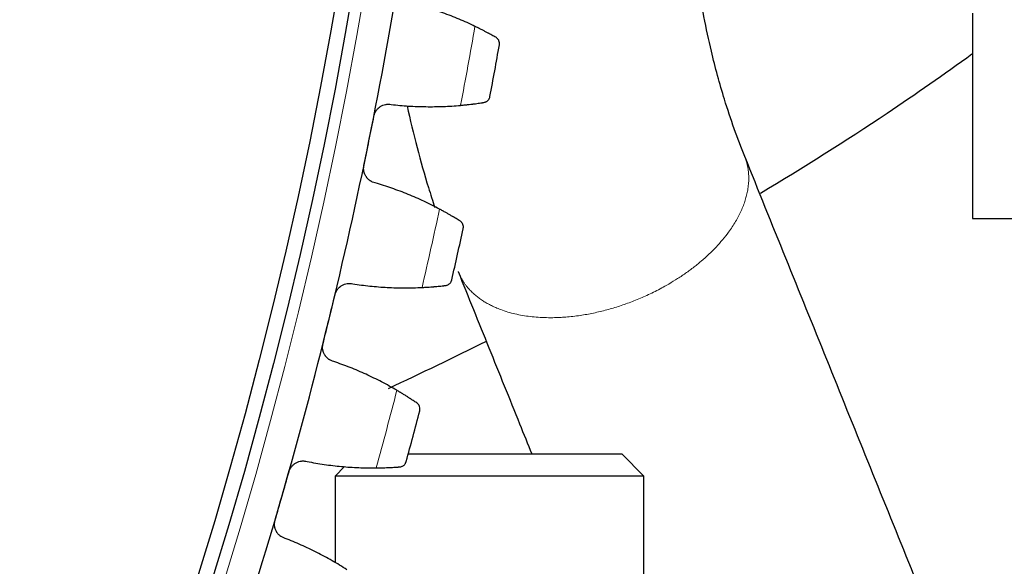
# Model space of a CAD drawing. Header units: inches. Extents: x 0 to 17820, y -10 to 12600.
# Tile 234 of 256: x 8899 to 9033, y 3633 to 3708. Entities that reach past the tile are written whole.
import ezdxf

# ---------------------------------------------------------------- set-up
doc = ezdxf.new("R2010")
doc.units = ezdxf.units.IN
doc.layers.add('1', color=7, linetype='Continuous', true_color=0xffffff)
doc.layers.add('254', color=7, linetype='Continuous', true_color=0xffffff)
doc.styles.add('latin_extended', font='simplex.shx')
doc.dimstyles.get("Standard").update_dxf_attribs({"dimtxt": 0.18, "dimasz": 0.18, "dimexe": 0.18, "dimexo": 0.0625, "dimgap": 0.09, "dimtad": 0, "dimtih": 1, "dimtoh": 1, "dimdec": 4, "dimzin": 0, "dimdsep": 46, "dimtxsty": 'Standard', "dimcen": 0.09, "dimadec": 0, "dimazin": 0, "dimtfac": 1, "dimtdec": 4, "dimtofl": 0, "dimtmove": 0, "dimatfit": 3, "dimfxl": 1, "dimtolj": 1, "dimtzin": 0, "dimarcsym": 0})

# ---------------------------------------------------------------- blocks, each defined once
blk = doc.blocks.new('_U14')
at = {"layer": '254', "color": 3, "linetype": 'Continuous', "lineweight": 13, "transparency": 16777216}
for p, q in [((8368.34, 3814.73), (9623.23, 3814.73)), ((9593.23, 3709.73), (9593.23, 3255.73)), ((9068.34, 3150.73), (9623.23, 3150.73)), ((9593.23, 3150.73), (9593.23, 1695.73))]:
    blk.add_line(p, q, dxfattribs=at)
at = {"layer": '254', "color": 3, "transparency": 16777216}
for points in [[(9610.73, 3709.73), (9575.73, 3709.73), (9593.23, 3814.73)], [(9575.73, 3255.73), (9610.73, 3255.73), (9593.23, 3150.73)]]:
    blk.add_solid(points, dxfattribs=at)
at = {"layer": 'Defpoints', "color": 0, "transparency": 16777216}
for p in [(8338.34, 3814.73), (9038.34, 3150.73), (9593.23, 3150.73)]:
    blk.add_point(p, dxfattribs=at)
at = {"layer": '254', "color": 2, "lineweight": 13, "transparency": 16777216, "insert": (9435.73, 1748.23), "char_height": 105, "attachment_point": 1, "rotation": 90, "style": 'latin_extended'}
blk.add_mtext('\\A1;\\C31;{\\H1.00x;\\Fsimplex.shx;Installed ~\\Fsimplex.shx;}\\C2; 664 ', dxfattribs=at)

msp = doc.modelspace()

# ---------------------------------------------------------------- linework, layer by layer
at = {"layer": '1', "color": 2, "linetype": 'Continuous', "lineweight": 25}
for p, q in [((9029.011, 3708.655), (9029.011, 3680.733)), ((9029.011, 3680.733), (9114.564, 3680.733)), ((8952.293, 3648.733), (8981.337, 3648.733)), ((8984.337, 3645.733), (8981.337, 3648.733)), ((8943.622, 3647.017), (8942.337, 3645.733)), ((8942.337, 3645.733), (8942.337, 3633.925)), ((8984.337, 3645.733), (8942.337, 3645.733)), ((8984.337, 3606.732), (8984.337, 3645.733))]:
    msp.add_line(p, q, dxfattribs=at)
at = {"layer": '1', "color": 110, "linetype": 'Continuous', "lineweight": 13}
msp.add_circle((8338.337, 3814.733), 616.6, dxfattribs=at)
at = {"layer": '1', "color": 2, "linetype": 'Continuous', "lineweight": 25}
for radius in [615, 613]:
    msp.add_circle((8338.337, 3814.733), radius, dxfattribs=at)
for radius, start, end in [(621, 348.535032, 350.828025), (636, 349.360603, 350.002454), (621, 346.242038, 348.535032), (636, 347.06761, 347.70946), (621, 343.949045, 346.242038), (636, 344.774616, 345.416467), (621, 341.656051, 343.949045)]:
    msp.add_arc((8338.337, 3814.733), radius, start, end, dxfattribs=at)
at = {"layer": '1', "color": 110, "linetype": 'Continuous', "lineweight": 13}
for start, end in [(349.187168, 350.175889), (346.894174, 347.882896), (344.601181, 345.589902)]:
    msp.add_arc((8338.337, 3814.733), 632.294, start, end, dxfattribs=at)
at = {"layer": '1', "color": 2, "linetype": 'Continuous', "lineweight": 25}
for points, knots in [([(8998.049, 3689.143), (8997.046, 3691.592), (8995.423, 3696.176), (8993.24, 3704.145), (8991.932, 3710.875), (8991.076, 3717.246), (8990.562, 3722.495), (8990.267, 3728.614), (8990.227, 3732.889), (8990.249, 3734.941)], [0, 0, 0, 0, 0.2033338, 0.3589794, 0.5673682, 0.6418307, 0.7505376, 0.8807651, 1, 1, 1, 1]), ([(8964.19, 3705.362), (8964.113, 3705.406), (8964.03, 3705.453), (8963.852, 3705.553), (8963.663, 3705.658), (8963.452, 3705.774), (8963.312, 3705.849), (8963.284, 3705.865), (8963.227, 3705.895), (8963.198, 3705.911), (8963.11, 3705.958), (8963.051, 3705.99), (8962.869, 3706.086), (8962.744, 3706.152), (8962.487, 3706.286), (8962.355, 3706.354), (8962.151, 3706.457), (8962.082, 3706.492), (8961.977, 3706.545), (8961.941, 3706.563), (8961.87, 3706.598), (8961.834, 3706.616), (8961.655, 3706.705), (8961.509, 3706.776), (8961.36, 3706.848)], [0, 0, 0, 0, 0.125, 0.125, 0.25, 0.375, 0.375, 0.40625, 0.40625, 0.4375, 0.4375, 0.5, 0.5, 0.625, 0.625, 0.75, 0.75, 0.8125, 0.8125, 0.84375, 0.84375, 0.875, 0.875, 1, 1, 1, 1]), ([(8964.68, 3704.319), (8964.68, 3704.321), (8964.68, 3704.322), (8964.681, 3704.325), (8964.681, 3704.326), (8964.682, 3704.331), (8964.683, 3704.34), (8964.686, 3704.36), (8964.691, 3704.401), (8964.694, 3704.437), (8964.696, 3704.508), (8964.694, 3704.555), (8964.679, 3704.697), (8964.655, 3704.791), (8964.597, 3704.928), (8964.574, 3704.973), (8964.533, 3705.039), (8964.519, 3705.061), (8964.487, 3705.104), (8964.471, 3705.125), (8964.418, 3705.186), (8964.378, 3705.225), (8964.291, 3705.298), (8964.243, 3705.332), (8964.19, 3705.362)], [0, 0, 0, 0, 0.0039062, 0.0039062, 0.0078125, 0.0078125, 0.015625, 0.03125, 0.0625, 0.125, 0.125, 0.25, 0.25, 0.5, 0.5, 0.625, 0.625, 0.6875, 0.6875, 0.75, 0.75, 0.875, 0.875, 1, 1, 1, 1]), ([(9000.165, 3684.197), (9006.006, 3687.666), (9015.735, 3693.763), (9025.136, 3700.346), (9028.937, 3703.099)], [0, 0, 0, 0, 0.5915398, 1, 1, 1, 1]), ([(8962.578, 3696.507), (8962.638, 3696.516), (8962.694, 3696.531), (8962.801, 3696.568), (8962.851, 3696.59), (8962.945, 3696.641), (8962.989, 3696.67), (8963.071, 3696.733), (8963.109, 3696.767), (8963.178, 3696.839), (8963.209, 3696.877), (8963.266, 3696.957), (8963.29, 3696.998), (8963.334, 3697.084), (8963.352, 3697.127), (8963.375, 3697.195), (8963.385, 3697.229), (8963.395, 3697.269), (8963.4, 3697.289), (8963.401, 3697.298), (8963.403, 3697.304), (8963.403, 3697.307), (8963.404, 3697.31)], [0, 0, 0, 0, 0.125, 0.125, 0.25, 0.25, 0.375, 0.375, 0.5, 0.5, 0.625, 0.625, 0.75, 0.75, 0.875, 0.875, 0.9375, 0.96875, 0.984375, 0.9921875, 0.9921875, 1, 1, 1, 1]), ([(8947.629, 3694.665), (8947.643, 3694.731), (8947.676, 3694.859), (8947.743, 3695.045), (8947.8, 3695.164), (8947.848, 3695.251), (8947.864, 3695.28), (8947.899, 3695.337), (8947.917, 3695.365), (8948.009, 3695.501), (8948.093, 3695.601), (8948.21, 3695.716), (8948.234, 3695.739), (8948.271, 3695.771), (8948.283, 3695.782), (8948.308, 3695.804), (8948.371, 3695.856), (8948.489, 3695.942), (8948.601, 3696.008), (8948.715, 3696.068), (8948.774, 3696.095), (8948.955, 3696.169), (8949.078, 3696.206), (8949.267, 3696.243), (8949.33, 3696.252), (8949.426, 3696.261), (8949.458, 3696.264), (8949.523, 3696.267), (8949.555, 3696.268), (8949.716, 3696.268), (8949.843, 3696.256), (8949.97, 3696.231)], [0, 0, 0, 0, 0.0625, 0.125, 0.1875, 0.1875, 0.21875, 0.21875, 0.25, 0.25, 0.375, 0.375, 0.40625, 0.40625, 0.421875, 0.421875, 0.4375, 0.5, 0.5625, 0.5625, 0.625, 0.625, 0.75, 0.75, 0.8125, 0.8125, 0.84375, 0.84375, 0.875, 0.875, 1, 1, 1, 1]), ([(8952.118, 3696.058), (8952.97, 3692.211), (8954.2, 3687.547), (8955.598, 3683.122), (8955.887, 3682.236)], [0, 0, 0, 0, 0.7974836, 1, 1, 1, 1]), ([(8959.405, 3696.113), (8959.57, 3696.128), (8959.731, 3696.143), (8960.047, 3696.175), (8960.357, 3696.207), (8960.653, 3696.242), (8960.87, 3696.268), (8960.942, 3696.276), (8961.048, 3696.289), (8961.083, 3696.294), (8961.153, 3696.303), (8961.187, 3696.307), (8961.357, 3696.329), (8961.618, 3696.364), (8961.856, 3696.398), (8962.083, 3696.431), (8962.191, 3696.447), (8962.318, 3696.466), (8962.344, 3696.47), (8962.393, 3696.478), (8962.465, 3696.489), (8962.534, 3696.5), (8962.578, 3696.507)], [0, 0, 0, 0, 0.125, 0.125, 0.25, 0.375, 0.375, 0.4375, 0.4375, 0.46875, 0.46875, 0.5, 0.5, 0.625, 0.75, 0.75, 0.875, 0.875, 0.90625, 0.90625, 0.9375, 1, 1, 1, 1]), ([(9031.519, 3606.362), (9029.657, 3610.967), (9025.936, 3620.17), (9020.356, 3633.97), (9014.78, 3647.763), (9009.203, 3661.556), (9003.626, 3675.349), (8999.908, 3684.545), (8998.049, 3689.143)], [0, 0, 0, 0, 0.1668769, 0.3335169, 0.5001299, 0.66674, 0.8333519, 1, 1, 1, 1]), ([(8947.809, 3685.575), (8947.682, 3685.602), (8947.561, 3685.64), (8947.385, 3685.715), (8947.327, 3685.742), (8947.242, 3685.788), (8947.214, 3685.804), (8947.159, 3685.838), (8947.132, 3685.855), (8946.998, 3685.945), (8946.899, 3686.027), (8946.763, 3686.164), (8946.719, 3686.212), (8946.657, 3686.287), (8946.637, 3686.313), (8946.598, 3686.365), (8946.579, 3686.392), (8946.489, 3686.527), (8946.428, 3686.641), (8946.365, 3686.792), (8946.353, 3686.823), (8946.33, 3686.885), (8946.32, 3686.916), (8946.291, 3687.011), (8946.275, 3687.075), (8946.236, 3687.268), (8946.223, 3687.399), (8946.223, 3687.565), (8946.224, 3687.598), (8946.227, 3687.665), (8946.23, 3687.698), (8946.24, 3687.798), (8946.25, 3687.864), (8946.263, 3687.929)], [0, 0, 0, 0, 0.125, 0.125, 0.1875, 0.1875, 0.21875, 0.21875, 0.25, 0.25, 0.375, 0.375, 0.4375, 0.4375, 0.46875, 0.46875, 0.5, 0.5, 0.625, 0.625, 0.65625, 0.65625, 0.6875, 0.6875, 0.75, 0.75, 0.875, 0.875, 0.90625, 0.90625, 0.9375, 0.9375, 1, 1, 1, 1]), ([(8959.313, 3680.409), (8959.238, 3680.456), (8959.156, 3680.507), (8958.983, 3680.613), (8958.798, 3680.726), (8958.592, 3680.85), (8958.455, 3680.932), (8958.428, 3680.948), (8958.372, 3680.981), (8958.344, 3680.998), (8958.258, 3681.048), (8958.2, 3681.083), (8958.022, 3681.186), (8957.9, 3681.257), (8957.649, 3681.401), (8957.519, 3681.474), (8957.319, 3681.586), (8957.252, 3681.623), (8957.149, 3681.68), (8957.114, 3681.699), (8957.045, 3681.737), (8957.01, 3681.756), (8956.834, 3681.853), (8956.69, 3681.93), (8956.544, 3682.007)], [0, 0, 0, 0, 0.125, 0.125, 0.25, 0.375, 0.375, 0.40625, 0.40625, 0.4375, 0.4375, 0.5, 0.5, 0.625, 0.625, 0.75, 0.75, 0.8125, 0.8125, 0.84375, 0.84375, 0.875, 0.875, 1, 1, 1, 1]), ([(8959.761, 3679.348), (8959.761, 3679.349), (8959.761, 3679.351), (8959.762, 3679.354), (8959.762, 3679.355), (8959.763, 3679.359), (8959.765, 3679.368), (8959.769, 3679.389), (8959.776, 3679.43), (8959.779, 3679.465), (8959.784, 3679.536), (8959.785, 3679.583), (8959.775, 3679.726), (8959.754, 3679.821), (8959.702, 3679.96), (8959.681, 3680.006), (8959.643, 3680.073), (8959.629, 3680.095), (8959.6, 3680.139), (8959.584, 3680.161), (8959.533, 3680.225), (8959.496, 3680.265), (8959.411, 3680.341), (8959.365, 3680.377), (8959.313, 3680.409)], [0, 0, 0, 0, 0.0039062, 0.0039062, 0.0078125, 0.0078125, 0.015625, 0.03125, 0.0625, 0.125, 0.125, 0.25, 0.25, 0.5, 0.5, 0.625, 0.625, 0.6875, 0.6875, 0.75, 0.75, 0.875, 0.875, 1, 1, 1, 1]), ([(8959.063, 3673.522), (8960.458, 3670.07), (8963.248, 3663.17), (8966.589, 3654.907), (8968.534, 3650.094), (8969.086, 3648.731)], [0, 0, 0, 0, 0.4176709, 0.8350513, 1, 1, 1, 1]), ([(8942.338, 3670.384), (8942.354, 3670.449), (8942.392, 3670.576), (8942.466, 3670.759), (8942.528, 3670.875), (8942.579, 3670.961), (8942.597, 3670.989), (8942.634, 3671.044), (8942.653, 3671.071), (8942.751, 3671.204), (8942.838, 3671.301), (8942.96, 3671.411), (8942.984, 3671.432), (8943.023, 3671.464), (8943.035, 3671.474), (8943.061, 3671.494), (8943.127, 3671.544), (8943.248, 3671.625), (8943.362, 3671.686), (8943.479, 3671.742), (8943.539, 3671.767), (8943.723, 3671.833), (8943.847, 3671.865), (8944.037, 3671.895), (8944.1, 3671.901), (8944.197, 3671.907), (8944.229, 3671.908), (8944.294, 3671.909), (8944.326, 3671.908), (8944.486, 3671.902), (8944.613, 3671.885), (8944.739, 3671.855)], [0, 0, 0, 0, 0.0625, 0.125, 0.1875, 0.1875, 0.21875, 0.21875, 0.25, 0.25, 0.375, 0.375, 0.40625, 0.40625, 0.421875, 0.421875, 0.4375, 0.5, 0.5625, 0.5625, 0.625, 0.625, 0.75, 0.75, 0.8125, 0.8125, 0.84375, 0.84375, 0.875, 0.875, 1, 1, 1, 1]), ([(8954.162, 3671.36), (8954.327, 3671.368), (8954.489, 3671.377), (8954.806, 3671.396), (8955.116, 3671.416), (8955.414, 3671.438), (8955.632, 3671.455), (8955.704, 3671.461), (8955.811, 3671.47), (8955.846, 3671.473), (8955.916, 3671.479), (8955.95, 3671.482), (8956.121, 3671.497), (8956.383, 3671.521), (8956.622, 3671.546), (8956.851, 3671.57), (8956.959, 3671.581), (8957.087, 3671.596), (8957.112, 3671.599), (8957.162, 3671.604), (8957.235, 3671.613), (8957.304, 3671.621), (8957.348, 3671.626)], [0, 0, 0, 0, 0.125, 0.125, 0.25, 0.375, 0.375, 0.4375, 0.4375, 0.46875, 0.46875, 0.5, 0.5, 0.625, 0.75, 0.75, 0.875, 0.875, 0.90625, 0.90625, 0.9375, 1, 1, 1, 1]), ([(8957.348, 3671.626), (8957.408, 3671.633), (8957.465, 3671.645), (8957.573, 3671.678), (8957.624, 3671.698), (8957.72, 3671.745), (8957.765, 3671.772), (8957.849, 3671.832), (8957.889, 3671.864), (8957.961, 3671.934), (8957.994, 3671.971), (8958.053, 3672.048), (8958.08, 3672.088), (8958.126, 3672.172), (8958.147, 3672.215), (8958.172, 3672.281), (8958.184, 3672.315), (8958.195, 3672.355), (8958.2, 3672.375), (8958.202, 3672.384), (8958.204, 3672.389), (8958.205, 3672.392), (8958.205, 3672.395)], [0, 0, 0, 0, 0.125, 0.125, 0.25, 0.25, 0.375, 0.375, 0.5, 0.5, 0.625, 0.625, 0.75, 0.75, 0.875, 0.875, 0.9375, 0.96875, 0.984375, 0.9921875, 0.9921875, 1, 1, 1, 1]), ([(8942.153, 3661.294), (8942.028, 3661.325), (8941.908, 3661.369), (8941.735, 3661.45), (8941.678, 3661.48), (8941.596, 3661.53), (8941.568, 3661.547), (8941.515, 3661.582), (8941.488, 3661.601), (8941.358, 3661.696), (8941.262, 3661.782), (8941.132, 3661.924), (8941.09, 3661.973), (8941.031, 3662.051), (8941.012, 3662.078), (8940.975, 3662.132), (8940.957, 3662.159), (8940.873, 3662.298), (8940.816, 3662.414), (8940.759, 3662.568), (8940.748, 3662.599), (8940.728, 3662.662), (8940.719, 3662.693), (8940.694, 3662.789), (8940.681, 3662.854), (8940.65, 3663.048), (8940.642, 3663.179), (8940.649, 3663.346), (8940.651, 3663.379), (8940.657, 3663.445), (8940.661, 3663.478), (8940.674, 3663.577), (8940.687, 3663.643), (8940.703, 3663.708)], [0, 0, 0, 0, 0.125, 0.125, 0.1875, 0.1875, 0.21875, 0.21875, 0.25, 0.25, 0.375, 0.375, 0.4375, 0.4375, 0.46875, 0.46875, 0.5, 0.5, 0.625, 0.625, 0.65625, 0.65625, 0.6875, 0.6875, 0.75, 0.75, 0.875, 0.875, 0.90625, 0.90625, 0.9375, 0.9375, 1, 1, 1, 1]), ([(8953.442, 3655.672), (8953.368, 3655.722), (8953.289, 3655.775), (8953.12, 3655.889), (8952.94, 3656.009), (8952.738, 3656.142), (8952.606, 3656.228), (8952.579, 3656.245), (8952.524, 3656.281), (8952.497, 3656.299), (8952.413, 3656.353), (8952.356, 3656.389), (8952.183, 3656.5), (8952.064, 3656.575), (8951.818, 3656.729), (8951.692, 3656.807), (8951.496, 3656.927), (8951.43, 3656.967), (8951.33, 3657.028), (8951.296, 3657.049), (8951.228, 3657.09), (8951.194, 3657.11), (8951.022, 3657.213), (8950.882, 3657.296), (8950.739, 3657.38)], [0, 0, 0, 0, 0.125, 0.125, 0.25, 0.375, 0.375, 0.40625, 0.40625, 0.4375, 0.4375, 0.5, 0.5, 0.625, 0.625, 0.75, 0.75, 0.8125, 0.8125, 0.84375, 0.84375, 0.875, 0.875, 1, 1, 1, 1]), ([(8953.846, 3654.593), (8953.847, 3654.595), (8953.847, 3654.596), (8953.848, 3654.599), (8953.848, 3654.601), (8953.849, 3654.605), (8953.852, 3654.614), (8953.856, 3654.634), (8953.865, 3654.674), (8953.87, 3654.71), (8953.878, 3654.78), (8953.88, 3654.828), (8953.875, 3654.97), (8953.859, 3655.066), (8953.812, 3655.207), (8953.793, 3655.254), (8953.758, 3655.323), (8953.745, 3655.346), (8953.717, 3655.391), (8953.702, 3655.413), (8953.654, 3655.479), (8953.618, 3655.521), (8953.537, 3655.6), (8953.492, 3655.637), (8953.442, 3655.672)], [0, 0, 0, 0, 0.0039063, 0.0039063, 0.0078125, 0.0078125, 0.015625, 0.03125, 0.0625, 0.125, 0.125, 0.25, 0.25, 0.5, 0.5, 0.625, 0.625, 0.6875, 0.6875, 0.75, 0.75, 0.875, 0.875, 1, 1, 1, 1]), ([(8936.079, 3646.334), (8936.097, 3646.398), (8936.14, 3646.524), (8936.222, 3646.703), (8936.289, 3646.817), (8936.343, 3646.9), (8936.362, 3646.928), (8936.401, 3646.982), (8936.421, 3647.008), (8936.524, 3647.136), (8936.616, 3647.23), (8936.741, 3647.335), (8936.767, 3647.355), (8936.806, 3647.385), (8936.819, 3647.395), (8936.846, 3647.414), (8936.913, 3647.461), (8937.038, 3647.538), (8937.154, 3647.594), (8937.273, 3647.645), (8937.334, 3647.668), (8937.52, 3647.727), (8937.646, 3647.753), (8937.837, 3647.775), (8937.901, 3647.779), (8937.997, 3647.781), (8938.029, 3647.781), (8938.094, 3647.779), (8938.126, 3647.777), (8938.286, 3647.764), (8938.413, 3647.742), (8938.537, 3647.708)], [0, 0, 0, 0, 0.0625, 0.125, 0.1875, 0.1875, 0.21875, 0.21875, 0.25, 0.25, 0.375, 0.375, 0.40625, 0.40625, 0.421875, 0.421875, 0.4375, 0.5, 0.5625, 0.5625, 0.625, 0.625, 0.75, 0.75, 0.8125, 0.8125, 0.84375, 0.84375, 0.875, 0.875, 1, 1, 1, 1]), ([(8951.127, 3646.974), (8951.187, 3646.979), (8951.245, 3646.989), (8951.354, 3647.017), (8951.406, 3647.035), (8951.503, 3647.079), (8951.55, 3647.104), (8951.636, 3647.16), (8951.676, 3647.191), (8951.751, 3647.257), (8951.786, 3647.293), (8951.848, 3647.368), (8951.876, 3647.407), (8951.926, 3647.489), (8951.948, 3647.531), (8951.976, 3647.596), (8951.989, 3647.629), (8952.002, 3647.669), (8952.008, 3647.688), (8952.011, 3647.697), (8952.012, 3647.703), (8952.013, 3647.706), (8952.014, 3647.708)], [0, 0, 0, 0, 0.125, 0.125, 0.25, 0.25, 0.375, 0.375, 0.5, 0.5, 0.625, 0.625, 0.75, 0.75, 0.875, 0.875, 0.9375, 0.96875, 0.984375, 0.9921875, 0.9921875, 1, 1, 1, 1]), ([(8947.933, 3646.836), (8948.098, 3646.837), (8948.26, 3646.839), (8948.577, 3646.846), (8948.889, 3646.853), (8949.187, 3646.864), (8949.405, 3646.872), (8949.477, 3646.875), (8949.584, 3646.88), (8949.62, 3646.881), (8949.69, 3646.885), (8949.724, 3646.886), (8949.895, 3646.894), (8950.158, 3646.908), (8950.398, 3646.923), (8950.627, 3646.938), (8950.736, 3646.945), (8950.865, 3646.954), (8950.89, 3646.956), (8950.94, 3646.96), (8951.013, 3646.965), (8951.082, 3646.971), (8951.127, 3646.974)], [0, 0, 0, 0, 0.125, 0.125, 0.25, 0.375, 0.375, 0.4375, 0.4375, 0.46875, 0.46875, 0.5, 0.5, 0.625, 0.75, 0.75, 0.875, 0.875, 0.90625, 0.90625, 0.9375, 1, 1, 1, 1]), ([(8935.531, 3637.258), (8935.407, 3637.295), (8935.289, 3637.343), (8935.119, 3637.431), (8935.064, 3637.464), (8934.983, 3637.516), (8934.957, 3637.534), (8934.904, 3637.572), (8934.878, 3637.592), (8934.752, 3637.692), (8934.66, 3637.781), (8934.535, 3637.929), (8934.496, 3637.98), (8934.44, 3638.06), (8934.422, 3638.087), (8934.387, 3638.143), (8934.37, 3638.171), (8934.291, 3638.313), (8934.239, 3638.431), (8934.188, 3638.587), (8934.179, 3638.618), (8934.162, 3638.682), (8934.154, 3638.714), (8934.133, 3638.811), (8934.122, 3638.876), (8934.099, 3639.071), (8934.096, 3639.203), (8934.109, 3639.369), (8934.113, 3639.402), (8934.121, 3639.468), (8934.127, 3639.501), (8934.145, 3639.599), (8934.16, 3639.664), (8934.178, 3639.728)], [0, 0, 0, 0, 0.125, 0.125, 0.1875, 0.1875, 0.21875, 0.21875, 0.25, 0.25, 0.375, 0.375, 0.4375, 0.4375, 0.46875, 0.46875, 0.5, 0.5, 0.625, 0.625, 0.65625, 0.65625, 0.6875, 0.6875, 0.75, 0.75, 0.875, 0.875, 0.90625, 0.90625, 0.9375, 0.9375, 1, 1, 1, 1])]:
    msp.add_open_spline(points, degree=3, knots=knots, dxfattribs=at)
for points in [[(8961.36, 3706.848), (8960.647, 3707.192), (8959.208, 3707.841), (8957.01, 3708.701), (8954.772, 3709.448), (8953.254, 3709.871), (8952.488, 3710.063)], [(8949.97, 3696.231), (8950.754, 3696.142), (8952.324, 3696.002), (8954.681, 3695.913), (8957.042, 3695.943), (8958.617, 3696.043), (8959.405, 3696.113)], [(8946.946, 3691.297), (8947.174, 3692.42), (8947.402, 3693.543), (8947.629, 3694.665)], [(8946.263, 3687.929), (8946.491, 3689.052), (8946.719, 3690.175), (8946.946, 3691.297)], [(8956.544, 3682.007), (8955.846, 3682.379), (8954.434, 3683.085), (8952.272, 3684.033), (8950.066, 3684.869), (8948.566, 3685.352), (8947.809, 3685.575)], [(8944.739, 3671.855), (8945.519, 3671.734), (8947.082, 3671.532), (8949.434, 3671.348), (8951.794, 3671.284), (8953.372, 3671.321), (8954.162, 3671.36)], [(8941.52, 3667.046), (8941.793, 3668.159), (8942.065, 3669.271), (8942.338, 3670.384)], [(8940.703, 3663.708), (8940.975, 3664.82), (8941.248, 3665.933), (8941.52, 3667.046)], [(8949.598, 3657.646), (8954.062, 3659.729), (8958.498, 3661.874), (8962.91, 3664.069)], [(8950.739, 3657.38), (8950.056, 3657.779), (8948.673, 3658.541), (8946.551, 3659.574), (8944.38, 3660.498), (8942.901, 3661.041), (8942.153, 3661.294)], [(8938.537, 3647.708), (8939.312, 3647.555), (8940.865, 3647.291), (8943.208, 3647.013), (8945.563, 3646.855), (8947.141, 3646.829), (8947.933, 3646.836)], [(8935.128, 3643.031), (8935.445, 3644.132), (8935.762, 3645.233), (8936.079, 3646.334)], [(8934.178, 3639.728), (8934.495, 3640.829), (8934.812, 3641.93), (8935.128, 3643.031)], [(8943.953, 3633.004), (8943.287, 3633.43), (8941.936, 3634.247), (8939.856, 3635.364), (8937.724, 3636.374), (8936.268, 3636.975), (8935.531, 3637.258)]]:
    msp.add_open_spline(points, degree=3, dxfattribs=at)
at = {"layer": '1', "color": 110, "linetype": 'Continuous', "lineweight": 13}
msp.add_rational_spline([(8998.061, 3689.113), (8998.203, 3688.748), (8998.318, 3688.378), (8998.407, 3688.005), (8998.472, 3687.63)], [1.01454362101, 1.01548276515, 1.01620086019, 1.01661171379, 1.01661171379], degree=4, dxfattribs=at)
msp.add_rational_spline([(8998.472, 3687.63), (8999.239, 3683.178), (8996.737, 3676.15), (8987.767, 3670.965), (8974.283, 3666.701), (8965.665, 3665.922), (8960.632, 3669.52), (8959.057, 3673.535)], [1.01661171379, 1.01661171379, 0.958470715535, 1.01661171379, 1.01661171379, 0.967934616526, 1.00419905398, 1.01450156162], degree=4, knots=[0, 0, 0, 0, 0, 0.5221932, 0.5221932, 0.5221932, 1, 1, 1, 1, 1], dxfattribs=at)

# ---------------------------------------------------------------- dimensions: what is measured, and where the dimension line sits
at = {"layer": '254', "color": 2, "linetype": 'Continuous', "lineweight": 13}
dim = msp.add_linear_dim(base=(9593.232, 3150.733), p1=(8338.337, 3814.733), p2=(9038.337, 3150.733), angle=90, text='\\C31;{\\H1.00x;\\Fsimplex.shx;Installed ~\\Fsimplex.shx;}\\C2; <> ', dimstyle='Standard', override={"dimscale": 30, "dimtxt": 3.5, "dimasz": 3.5, "dimexe": 1, "dimexo": 1, "dimgap": 1.75, "dimtad": 1, "dimtih": 0, "dimtoh": 0, "dimdec": 0, "dimlfac": 1, "dimzin": 8, "dimdsep": 46, "dimlunit": 2, "dimtxsty": 'latin_extended', "dimsah": 1, "dimse1": 0, "dimse2": 0, "dimsd1": 0, "dimsd2": 0, "dimclrd": 3, "dimclre": 3, "dimclrt": 2, "dimtol": 0, "dimtm": -0.1, "dimtfac": 0.714286, "dimtdec": 3, "dimtofl": 1, "dimtmove": 0, "dimtzin": 8, "dimlwd": 13, "dimlwe": 13}, dxfattribs=at)
dim.commit()
dim.dimension.update_dxf_attribs({"geometry": '_U14', "text_midpoint": (9593.232, 2370.733), "dimtype": 160})

doc.saveas('drawing.dxf')
